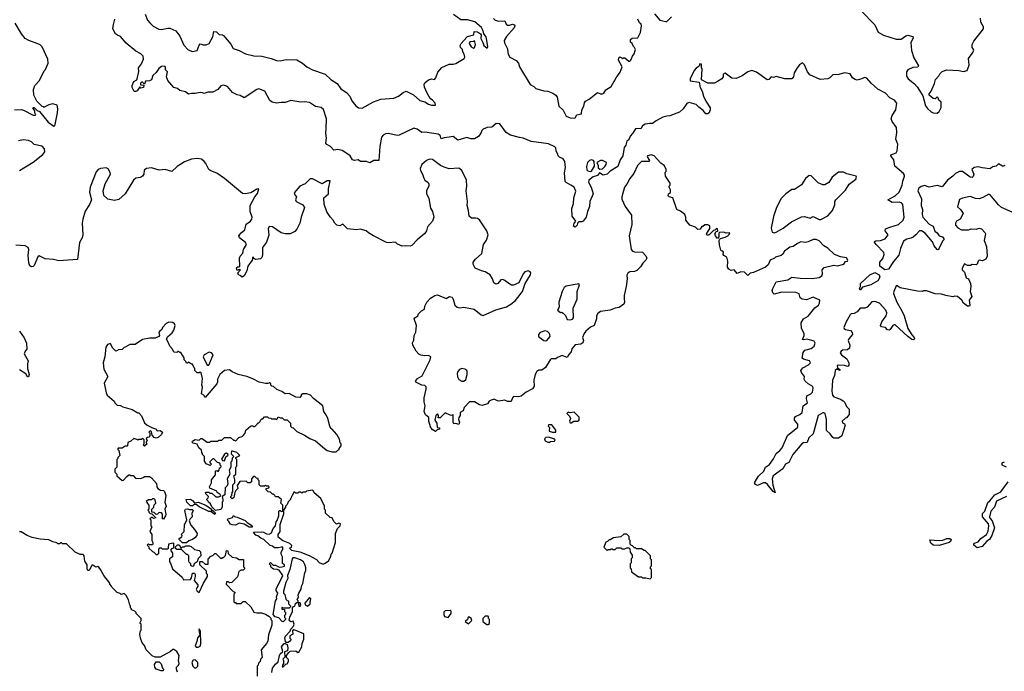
# Model space of a CAD drawing. Extents: x 2470790 to 2659118, y 702284 to 849036.
# Tile 46 of 154: x 2563526 to 2573613, y 740484 to 747159. Entities that reach past the tile are written whole.
import ezdxf

# ---------------------------------------------------------------- set-up
doc = ezdxf.new("R2010")
doc.units = 0

msp = doc.modelspace()

# ---------------------------------------------------------------- linework, layer by layer
at = {"layer": '0CON10XD'}
for points in [[(2564811, 747215), (2564836, 747156), (2564858, 747128), (2564893, 747093), (2564951, 747061), (2564975, 747059), (2565045, 747074), (2565065, 747071), (2565124, 747045), (2565165, 746989), (2565207, 746897), (2565251, 746851), (2565295, 746834), (2565345, 746843), (2565363, 746897), (2565375, 746912), (2565405, 746900), (2565435, 746901), (2565468, 746915), (2565503, 746985), (2565513, 747037), (2565542, 747035), (2565568, 747008), (2565605, 747004), (2565615, 746998), (2565688, 746908), (2565713, 746863), (2565775, 746845), (2565838, 746808), (2565925, 746789), (2566005, 746787), (2566102, 746762), (2566155, 746740), (2566195, 746738), (2566255, 746750), (2566365, 746749), (2566422, 746715), (2566466, 746676), (2566527, 746647), (2566655, 746601), (2566715, 746546), (2566777, 746505), (2566815, 746452), (2566873, 746415), (2566907, 746377), (2566928, 746328), (2566968, 746278), (2566997, 746257), (2567035, 746253), (2567152, 746318), (2567225, 746346), (2567358, 746355), (2567406, 746375), (2567456, 746415), (2567485, 746426), (2567559, 746389), (2567625, 746330), (2567678, 746318), (2567713, 746295), (2567745, 746284), (2567785, 746285), (2567781, 746305), (2567755, 746336), (2567731, 746351), (2567701, 746405), (2567672, 746468), (2567669, 746495), (2567675, 746513), (2567715, 746543), (2567745, 746552), (2567775, 746548), (2567789, 746565), (2567808, 746622), (2567851, 746669), (2567925, 746704), (2567965, 746703), (2567995, 746712), (2568080, 746760), (2568085, 746775), (2568080, 746805), (2568065, 746830), (2568061, 746855), (2568041, 746875), (2568039, 746895), (2568048, 746915), (2568105, 746979), (2568115, 746987), (2568177, 747003), (2568183, 747037), (2568216, 747035), (2568246, 747016), (2568252, 747005), (2568249, 746965), (2568272, 746925), (2568280, 746895), (2568315, 746868), (2568323, 746885), (2568305, 746985), (2568280, 747015), (2568274, 747045), (2568258, 747078), (2568188, 747138), (2568115, 747159), (2568045, 747157), (2567971, 747211)], [(2570030, 747220), (2570083, 747153), (2570145, 747140), (2570155, 747142), (2570205, 747190)], [(2572145, 747250), (2572287, 747107), (2572320, 747030), (2572375, 747001), (2572505, 746959), (2572555, 746959), (2572605, 746994), (2572625, 747000), (2572677, 746987), (2572680, 746970), (2572657, 746925), (2572662, 746845), (2572687, 746767), (2572733, 746685), (2572726, 746674), (2572675, 746669), (2572626, 746645), (2572611, 746625), (2572612, 746582), (2572628, 746555), (2572693, 746503), (2572722, 746472), (2572779, 746379), (2572805, 746278), (2572825, 746249), (2572865, 746216), (2572885, 746206), (2572925, 746201), (2572945, 746217), (2572965, 746260), (2572968, 746315), (2572942, 746335), (2572935, 746360), (2572925, 746368), (2572905, 746350), (2572885, 746352), (2572843, 746385), (2572845, 746400), (2572864, 746426), (2572898, 746505), (2572907, 746545), (2572942, 746585), (2572952, 746605), (2572975, 746628), (2573025, 746647), (2573148, 746638), (2573195, 746627), (2573233, 746637), (2573253, 746695), (2573245, 746760), (2573285, 746812), (2573300, 746845), (2573295, 746862), (2573283, 746875), (2573284, 746905), (2573301, 746939), (2573401, 747065), (2573401, 747085), (2573374, 747135), (2573369, 747175)], [(2563472, 746235), (2563545, 746239), (2563565, 746234), (2563665, 746182), (2563685, 746180), (2563690, 746185), (2563680, 746205), (2563680, 746225), (2563660, 746255), (2563665, 746260), (2563675, 746258), (2563705, 746230), (2563729, 746219), (2563818, 746108), (2563875, 746068), (2563885, 746072), (2563890, 746085), (2563913, 746205), (2563917, 746245), (2563908, 746285), (2563865, 746298), (2563825, 746288), (2563782, 746268), (2563775, 746260), (2563768, 746268), (2563755, 746270), (2563700, 746325), (2563672, 746385), (2563668, 746445), (2563682, 746485), (2563728, 746535), (2563778, 746635), (2563791, 746649), (2563817, 746715), (2563813, 746755), (2563755, 746880), (2563735, 746900), (2563712, 746912), (2563620, 746945), (2563582, 746965), (2563544, 747014), (2563478, 747125)], [(2572139, 746549), (2572105, 746541), (2572085, 746545), (2572059, 746565), (2572035, 746606), (2571975, 746616), (2571917, 746597), (2571855, 746594), (2571825, 746564), (2571805, 746553), (2571725, 746547), (2571622, 746595), (2571598, 746625), (2571567, 746697), (2571545, 746716), (2571515, 746698), (2571490, 746665), (2571460, 746615), (2571453, 746575), (2571435, 746553), (2571365, 746553), (2571275, 746578), (2571248, 746568), (2571225, 746573), (2571202, 746545), (2571185, 746542), (2571075, 746623), (2571025, 746638), (2570984, 746624), (2570927, 746583), (2570865, 746558), (2570821, 746561), (2570755, 746610), (2570743, 746607), (2570733, 746597), (2570732, 746575), (2570718, 746552), (2570674, 746526), (2570645, 746510), (2570575, 746508), (2570512, 746542), (2570518, 746655), (2570510, 746665), (2570510, 746705), (2570495, 746707), (2570488, 746682), (2570455, 746662), (2570435, 746637), (2570396, 746555), (2570394, 746534), (2570488, 746518), (2570498, 746465), (2570518, 746428), (2570532, 746375), (2570554, 746324), (2570599, 746255), (2570601, 746235), (2570590, 746205), (2570574, 746196), (2570555, 746196), (2570528, 746228), (2570482, 746262), (2570455, 746290), (2570385, 746310), (2570361, 746299), (2570322, 746245), (2570285, 746211), (2570185, 746173), (2570155, 746172), (2570115, 746161), (2570045, 746124), (2570008, 746095), (2569983, 746097), (2569935, 746089), (2569908, 746072), (2569889, 746041), (2569866, 746046), (2569835, 746040), (2569805, 745992), (2569780, 745965), (2569765, 745928), (2569746, 745914), (2569736, 745875), (2569720, 745850), (2569706, 745766), (2569678, 745722), (2569653, 745655), (2569574, 745606), (2569543, 745575), (2569505, 745568), (2569465, 745592), (2569446, 745564), (2569402, 745548), (2569355, 745515), (2569353, 745495), (2569379, 745445), (2569400, 745375), (2569366, 745295), (2569362, 745245), (2569342, 745195), (2569330, 745135), (2569300, 745095), (2569285, 745088), (2569255, 745090), (2569240, 745075), (2569237, 745053), (2569217, 745033), (2569200, 745045), (2569205, 745070), (2569222, 745095), (2569186, 745146), (2569184, 745225), (2569200, 745275), (2569204, 745335), (2569222, 745402), (2569205, 745443), (2569173, 745465), (2569125, 745490), (2569113, 745503), (2569108, 745592), (2569119, 745645), (2569109, 745705), (2569094, 745735), (2569055, 745751), (2569044, 745764), (2569037, 745787), (2569021, 745811), (2569019, 745845), (2569009, 745855), (2568945, 745889), (2568765, 745910), (2568685, 745947), (2568645, 745951), (2568555, 745975), (2568511, 746005), (2568444, 746094), (2568407, 746095), (2568363, 746057), (2568315, 746054), (2568275, 746038), (2568261, 746025), (2568251, 745995), (2568225, 745961), (2568185, 745938), (2568147, 745937), (2568105, 745954), (2568016, 745926), (2567965, 745964), (2567925, 745956), (2567875, 745950), (2567845, 745940), (2567834, 745974), (2567812, 745985), (2567675, 746007), (2567645, 746004), (2567598, 746038), (2567565, 746049), (2567415, 745975), (2567394, 745974), (2567305, 745994), (2567275, 745989), (2567250, 745975), (2567233, 745955), (2567215, 745860), (2567205, 745718), (2567155, 745716), (2567113, 745693), (2567078, 745708), (2567017, 745707), (2566992, 745722), (2566955, 745718), (2566935, 745723), (2566910, 745765), (2566878, 745788), (2566828, 745818), (2566785, 745830), (2566745, 745823), (2566709, 745859), (2566671, 745881), (2566661, 745895), (2566670, 745945), (2566662, 745995), (2566665, 746045), (2566669, 746145), (2566639, 746239), (2566615, 746260), (2566555, 746269), (2566495, 746311), (2566445, 746319), (2566405, 746314), (2566305, 746331), (2566245, 746312), (2566205, 746312), (2566155, 746304), (2566113, 746313), (2566090, 746330), (2566036, 746426), (2565975, 746452), (2565956, 746445), (2565825, 746357), (2565785, 746384), (2565755, 746391), (2565705, 746414), (2565656, 746476), (2565615, 746489), (2565585, 746483), (2565557, 746445), (2565505, 746417), (2565454, 746416), (2565415, 746404), (2565399, 746409), (2565375, 746414), (2565325, 746403), (2565285, 746404), (2565255, 746397), (2565225, 746420), (2565165, 746434), (2565143, 746453), (2565105, 746466), (2565044, 746535), (2565030, 746575), (2565040, 746625), (2565020, 746645), (2565020, 746675), (2565005, 746684), (2564980, 746680), (2564952, 746658), (2564925, 746619), (2564891, 746589), (2564875, 746543), (2564855, 746533), (2564815, 746530), (2564805, 746500), (2564785, 746520), (2564775, 746520), (2564765, 746510), (2564762, 746492), (2564798, 746488), (2564795, 746463), (2564768, 746458), (2564755, 746470), (2564729, 746431), (2564716, 746424), (2564700, 746425), (2564677, 746465), (2564677, 746485), (2564694, 746526), (2564725, 746543), (2564730, 746555), (2564747, 746627), (2564744, 746665), (2564773, 746707), (2564794, 746755), (2564789, 746785), (2564768, 746808), (2564715, 746837), (2564615, 746918), (2564557, 746987), (2564528, 747002), (2564508, 747015), (2564481, 747065), (2564485, 747110), (2564499, 747165)], [(2568380, 747170), (2568396, 747156), (2568435, 747145), (2568495, 747149), (2568508, 747115), (2568525, 747102), (2568545, 747103), (2568575, 747114), (2568596, 747106), (2568598, 747095), (2568590, 747075), (2568512, 746988), (2568488, 746945), (2568491, 746921), (2568522, 746862), (2568526, 746824)], [(2568526, 746824), (2568529, 746805), (2568546, 746776), (2568612, 746742), (2568635, 746715), (2568647, 746675), (2568756, 746495), (2568794, 746475), (2568815, 746453), (2568895, 746429), (2568937, 746427), (2568987, 746407), (2569017, 746387), (2569033, 746365), (2569050, 746275), (2569092, 746232), (2569125, 746172), (2569164, 746154), (2569205, 746151), (2569216, 746155), (2569235, 746183), (2569283, 746195), (2569286, 746235), (2569305, 746275), (2569311, 746309), (2569324, 746326), (2569360, 746345), (2569445, 746412), (2569475, 746400), (2569495, 746399), (2569510, 746405), (2569530, 746440), (2569586, 746474), (2569636, 746565), (2569677, 746623), (2569697, 746675), (2569660, 746745), (2569663, 746767), (2569675, 746780), (2569705, 746760), (2569713, 746767), (2569725, 746767), (2569765, 746736), (2569775, 746734), (2569787, 746743), (2569805, 746785), (2569822, 746808), (2569833, 746855), (2569826, 746875), (2569813, 746885), (2569800, 746915), (2569785, 746930), (2569782, 746955), (2569801, 746969), (2569860, 746975), (2569885, 747028), (2569896, 747096), (2569892, 747112), (2569876, 747126), (2569860, 747165)], [(2568175, 746866), (2568185, 746874), (2568194, 746905), (2568186, 746945), (2568174, 746936), (2568139, 746931), (2568132, 746915), (2568152, 746882), (2568175, 746866)], [(2573620, 745665), (2573605, 745657), (2573595, 745657), (2573555, 745683), (2573530, 745660), (2573495, 745653), (2573465, 745632), (2573385, 745640), (2573345, 745651), (2573305, 745645), (2573282, 745625), (2573301, 745575), (2573295, 745553), (2573285, 745544), (2573265, 745546), (2573185, 745605), (2573155, 745605), (2573112, 745585), (2573085, 745555), (2573030, 745515), (2572975, 745446), (2572925, 745459), (2572845, 745444), (2572795, 745459), (2572761, 745449), (2572737, 745433), (2572728, 745405), (2572764, 745325), (2572762, 745255), (2572774, 745215), (2572770, 745165), (2572778, 745135), (2572845, 745066), (2572885, 745045), (2572903, 744993), (2572925, 744975), (2572945, 744946), (2572980, 744935), (2572994, 744915), (2572994, 744905), (2572980, 744890), (2572945, 744818), (2572935, 744802), (2572926, 744804), (2572895, 744844), (2572876, 744885), (2572803, 744973), (2572765, 744997), (2572745, 744996), (2572706, 744954), (2572678, 744932), (2572655, 744920), (2572615, 744912), (2572580, 744890), (2572551, 744815), (2572534, 744746), (2572479, 744681), (2572426, 744604), (2572388, 744595), (2572338, 744635), (2572339, 744675), (2572368, 744712), (2572381, 744755), (2572380, 744775), (2572299, 744855), (2572281, 744885), (2572296, 744894), (2572345, 744898), (2572391, 744915), (2572423, 744955), (2572393, 744995), (2572396, 745015), (2572439, 745035), (2572529, 745061), (2572577, 745105), (2572586, 745135), (2572575, 745265), (2572565, 745279), (2572540, 745290), (2572465, 745286), (2572421, 745315), (2572495, 745355), (2572535, 745391), (2572566, 745465), (2572573, 745505), (2572591, 745555), (2572591, 745565), (2572580, 745585), (2572490, 745660), (2572481, 745725), (2572450, 745765), (2572452, 745775), (2572504, 745796), (2572517, 745815), (2572521, 745885), (2572502, 745935), (2572511, 746005), (2572509, 746055), (2572465, 746117), (2572455, 746145), (2572464, 746176), (2572503, 746235), (2572512, 746305), (2572489, 746335), (2572440, 746360), (2572396, 746405), (2572319, 746449), (2572250, 746510), (2572205, 746559), (2572184, 746566), (2572139, 746549)], [(2563522, 745615), (2563665, 745698), (2563762, 745778), (2563783, 745805), (2563780, 745835), (2563755, 745862), (2563675, 745880), (2563648, 745908), (2563615, 745920), (2563565, 745928), (2563513, 745917)], [(2565432, 745685), (2565417, 745707), (2565389, 745729), (2565345, 745736), (2565285, 745729), (2565215, 745702), (2565139, 745655), (2565085, 745604), (2565015, 745623), (2564955, 745618), (2564875, 745640), (2564824, 745636), (2564802, 745618), (2564797, 745575), (2564785, 745556), (2564765, 745544), (2564715, 745536), (2564690, 745515), (2564605, 745374), (2564543, 745317), (2564496, 745306), (2564430, 745320), (2564387, 745357), (2564382, 745405), (2564402, 745478), (2564456, 745575), (2564452, 745595), (2564432, 745632), (2564411, 745641), (2564354, 745635), (2564330, 745625), (2564310, 745600), (2564247, 745445), (2564242, 745392), (2564260, 745315), (2564240, 745265), (2564195, 745196), (2564172, 745115), (2564167, 745075), (2564174, 744955), (2564165, 744923), (2564139, 744875), (2564117, 744703), (2563925, 744688), (2563873, 744703), (2563785, 744709), (2563725, 744740), (2563711, 744729), (2563675, 744640), (2563665, 744630), (2563645, 744628), (2563629, 744639), (2563620, 744670), (2563614, 744745), (2563618, 744805), (2563612, 744825), (2563581, 744841), (2563485, 744849)], [(2571664, 743865), (2571595, 743886), (2571555, 743878), (2571544, 743884), (2571563, 743925), (2571564, 743945), (2571536, 743995), (2571531, 744055), (2571557, 744093), (2571605, 744123), (2571673, 744207), (2571708, 744235), (2571720, 744255), (2571724, 744285), (2571655, 744316), (2571585, 744290), (2571541, 744295), (2571521, 744311), (2571512, 744352), (2571476, 744366), (2571335, 744369), (2571255, 744349), (2571240, 744360), (2571236, 744385), (2571240, 744405), (2571277, 744475), (2571395, 744495), (2571435, 744523), (2571522, 744512), (2571645, 744508), (2571715, 744518), (2571744, 744535), (2571751, 744555), (2571747, 744595), (2571769, 744621), (2571865, 744643), (2571905, 744638), (2571955, 744650), (2571968, 744655), (2571985, 744682), (2572005, 744684), (2572010, 744695), (2571995, 744720), (2571935, 744729), (2571873, 744753), (2571805, 744820), (2571765, 744843), (2571718, 744895), (2571686, 744906), (2571655, 744908), (2571605, 744882), (2571575, 744877), (2571528, 744882), (2571495, 744867), (2571450, 744835), (2571415, 744828), (2571361, 744789), (2571345, 744758), (2571328, 744745), (2571270, 744725), (2571260, 744715), (2571214, 744696), (2571195, 744648), (2571165, 744624), (2571045, 744568), (2571008, 744562), (2570985, 744540), (2570952, 744572), (2570914, 744576), (2570875, 744560), (2570847, 744597), (2570815, 744590), (2570792, 744605), (2570778, 744625), (2570782, 744685), (2570770, 744725), (2570738, 744745), (2570732, 744755), (2570737, 744777), (2570728, 744788), (2570715, 744792), (2570708, 744798), (2570694, 744854), (2570693, 744897), (2570699, 744911), (2570705, 744918), (2570755, 744930), (2570780, 744945), (2570795, 744958), (2570800, 744975), (2570765, 744973), (2570735, 744982), (2570695, 744980), (2570688, 744972), (2570687, 744933), (2570675, 744918), (2570653, 744945), (2570648, 744965), (2570662, 744988), (2570678, 744992), (2570675, 745018), (2570665, 745020), (2570648, 745002), (2570635, 745000), (2570590, 744955), (2570568, 744948), (2570562, 744965), (2570595, 745020), (2570597, 745047), (2570575, 745058), (2570544, 745056), (2570525, 745040), (2570515, 745040), (2570498, 745012), (2570475, 745010), (2570450, 745035), (2570392, 745055), (2570350, 745105), (2570352, 745132), (2570340, 745165), (2570295, 745198), (2570258, 745215), (2570218, 745335), (2570180, 745345), (2570168, 745355), (2570172, 745375), (2570192, 745388), (2570192, 745415), (2570180, 745445), (2570180, 745455), (2570190, 745465), (2570190, 745485), (2570143, 745555), (2570140, 745595), (2570150, 745605), (2570150, 745625), (2570133, 745663), (2570095, 745688), (2570025, 745764), (2569995, 745774), (2569956, 745764), (2569954, 745755), (2569977, 745715), (2569972, 745708), (2569937, 745707), (2569896, 745705), (2569855, 745664), (2569817, 745583), (2569775, 745532), (2569746, 745474), (2569722, 745445), (2569693, 745345), (2569695, 745321), (2569728, 745245), (2569792, 745155), (2569798, 745062), (2569770, 744945), (2569789, 744805), (2569805, 744789), (2569825, 744782), (2569905, 744777), (2569940, 744740), (2569951, 744715), (2569942, 744695), (2569909, 744665), (2569885, 744627), (2569849, 744591), (2569825, 744581), (2569775, 744576), (2569755, 744563), (2569747, 744543), (2569748, 744505), (2569739, 744425), (2569717, 744335), (2569718, 744298), (2569721, 744265), (2569714, 744246), (2569668, 744212), (2569625, 744204), (2569575, 744184), (2569475, 744170), (2569450, 744150), (2569436, 744125), (2569434, 744095), (2569412, 744028), (2569375, 744008), (2569325, 743968), (2569310, 743945), (2569292, 743905), (2569303, 743873), (2569295, 743848), (2569275, 743834), (2569215, 743827), (2569181, 743789), (2569174, 743755), (2569151, 743729), (2569135, 743700), (2569085, 743718), (2569035, 743700), (2569020, 743685), (2568972, 743685), (2568959, 743675), (2568913, 743595), (2568875, 743568), (2568845, 743568), (2568825, 743556), (2568808, 743525), (2568794, 743465), (2568795, 743405), (2568781, 743379), (2568716, 743344), (2568665, 743304), (2568633, 743297), (2568585, 743300), (2568573, 743285), (2568562, 743248), (2568525, 743249), (2568495, 743263), (2568435, 743250), (2568420, 743255), (2568385, 743270), (2568355, 743262), (2568335, 743250), (2568317, 743223), (2568265, 743207), (2568235, 743214), (2568185, 743244), (2568134, 743246), (2568080, 743185), (2568069, 743151), (2568037, 743135), (2568039, 743105), (2568024, 743085), (2568020, 743065), (2568032, 743035), (2568025, 743013), (2567995, 743022), (2567975, 743020), (2567966, 743036), (2567965, 743110), (2567944, 743104), (2567885, 743132), (2567835, 743082), (2567815, 743080), (2567810, 743085), (2567818, 743092), (2567818, 743105), (2567805, 743120), (2567790, 743105), (2567780, 743055), (2567798, 743025), (2567802, 742982), (2567825, 742978), (2567828, 742965), (2567802, 742958), (2567785, 742942), (2567752, 742962), (2567735, 742988), (2567717, 743045), (2567717, 743085), (2567682, 743112), (2567671, 743145), (2567679, 743205), (2567669, 743245), (2567669, 743285), (2567691, 743375), (2567689, 743399), (2567675, 743413), (2567645, 743414), (2567625, 743424), (2567592, 743442), (2567580, 743455), (2567600, 743485), (2567649, 743511), (2567665, 743545), (2567730, 743675), (2567737, 743705), (2567715, 743719), (2567675, 743716), (2567635, 743722), (2567615, 743732), (2567588, 743765), (2567553, 743825), (2567551, 743849), (2567562, 743875), (2567568, 743925), (2567583, 743957), (2567592, 744025), (2567568, 744095), (2567574, 744106), (2567603, 744127), (2567612, 744145), (2567642, 744175), (2567672, 744195), (2567678, 744225), (2567698, 744265), (2567735, 744308), (2567780, 744335), (2567805, 744341), (2567895, 744303), (2567928, 744322), (2567955, 744318), (2567968, 744295), (2567984, 744235), (2568009, 744215), (2568035, 744208), (2568075, 744214), (2568182, 744195), (2568255, 744135), (2568275, 744130), (2568405, 744186), (2568513, 744217), (2568559, 744245), (2568605, 744283), (2568676, 744375), (2568703, 744457), (2568758, 744545), (2568761, 744565), (2568756, 744575), (2568735, 744586), (2568701, 744575), (2568684, 744556), (2568640, 744465), (2568585, 744441), (2568565, 744438), (2568515, 744469), (2568495, 744488), (2568474, 744496), (2568455, 744493), (2568425, 744456), (2568405, 744449), (2568384, 744465), (2568371, 744505), (2568347, 744547), (2568295, 744576), (2568256, 744586), (2568192, 744615), (2568172, 744655), (2568173, 744675), (2568194, 744706), (2568260, 744765), (2568279, 744855), (2568308, 744902), (2568324, 744955), (2568312, 744995), (2568235, 745109), (2568215, 745124), (2568196, 745126), (2568155, 745127), (2568131, 745145), (2568124, 745205), (2568110, 745255), (2568113, 745295), (2568100, 745405), (2568108, 745455), (2568102, 745515), (2568054, 745614), (2568025, 745637), (2567925, 745633), (2567875, 745647), (2567836, 745666), (2567755, 745726), (2567725, 745729), (2567695, 745716), (2567646, 745674), (2567630, 745635), (2567631, 745615), (2567653, 745575), (2567665, 745534), (2567676, 745515), (2567710, 745490), (2567718, 745475), (2567716, 745455), (2567695, 745410), (2567695, 745380), (2567718, 745328), (2567735, 745228), (2567754, 745195), (2567768, 745135), (2567756, 745095), (2567705, 745037), (2567692, 744995), (2567675, 744970), (2567597, 744905), (2567544, 744846), (2567525, 744838), (2567475, 744844), (2567445, 744840), (2567395, 744861), (2567375, 744879), (2567305, 744872), (2567285, 744878), (2567150, 744945), (2567098, 744975), (2567076, 744996), (2567015, 745014), (2566975, 745005), (2566885, 745018), (2566835, 745063), (2566805, 745049), (2566775, 745055), (2566754, 745074), (2566737, 745107), (2566708, 745138), (2566672, 745192), (2566645, 745270), (2566642, 745335), (2566689, 745375), (2566689, 745425), (2566705, 745510), (2566675, 745509), (2566625, 745479), (2566525, 745530), (2566501, 745529), (2566452, 745478), (2566397, 745453), (2566338, 745385), (2566345, 745364), (2566363, 745345), (2566351, 745315), (2566356, 745305), (2566365, 745294), (2566425, 745263), (2566445, 745235), (2566409, 745135), (2566397, 745075), (2566365, 745012), (2566345, 744989), (2566295, 744967), (2566245, 744964), (2566204, 744975), (2566115, 745036), (2566081, 745039), (2566071, 745015), (2566079, 744951), (2566055, 744880), (2566012, 744825), (2566012, 744748), (2566005, 744722), (2565992, 744708), (2565945, 744702), (2565930, 744710), (2565915, 744730), (2565907, 744695), (2565863, 744635), (2565852, 744585), (2565825, 744536), (2565805, 744522), (2565785, 744538), (2565767, 744547), (2565760, 744565), (2565787, 744597), (2565775, 744600), (2565755, 744590), (2565748, 744615), (2565755, 744626), (2565775, 744628), (2565782, 744635), (2565776, 744715), (2565785, 744736), (2565811, 744769), (2565818, 744805), (2565850, 744855), (2565840, 744875), (2565776, 744925), (2565771, 744945), (2565793, 744975), (2565833, 745005), (2565847, 745065), (2565889, 745095), (2565903, 745115), (2565907, 745135), (2565888, 745195), (2565886, 745255), (2565936, 745344), (2565962, 745378), (2565976, 745425), (2565955, 745422), (2565895, 745386), (2565835, 745376), (2565810, 745380), (2565625, 745532), (2565545, 745588), (2565485, 745612), (2565465, 745626), (2565432, 745685)], [(2569375, 745604), (2569383, 745607), (2569413, 745657), (2569412, 745705), (2569405, 745717), (2569385, 745723), (2569365, 745716), (2569342, 745695), (2569331, 745655), (2569335, 745621), (2569345, 745612), (2569375, 745604)], [(2569468, 745628), (2569495, 745633), (2569520, 745655), (2569533, 745675), (2569538, 745695), (2569495, 745716), (2569475, 745716), (2569440, 745695), (2569453, 745665), (2569452, 745642), (2569468, 745628)], [(2571255, 744977), (2571275, 744983), (2571348, 745025), (2571432, 745088), (2571535, 745138), (2571565, 745143), (2571623, 745127), (2571655, 745142), (2571715, 745112), (2571735, 745112), (2571805, 745150), (2571853, 745205), (2571876, 745264), (2571878, 745295), (2571888, 745315), (2571985, 745413), (2572025, 745473), (2572093, 745525), (2572100, 745545), (2572095, 745557), (2572001, 745581), (2571966, 745596), (2571915, 745598), (2571848, 745545), (2571815, 745492), (2571775, 745468), (2571755, 745468), (2571705, 745488), (2571635, 745560), (2571615, 745562), (2571577, 745533), (2571535, 745468), (2571465, 745420), (2571435, 745418), (2571374, 745376), (2571322, 745325), (2571277, 745225), (2571248, 745142), (2571226, 745025), (2571234, 744984), (2571255, 744977)], [(2573755, 745160), (2573585, 745235), (2573552, 745262), (2573470, 745365), (2573455, 745373), (2573394, 745336), (2573355, 745325), (2573319, 745329), (2573265, 745348), (2573185, 745332), (2573154, 745316), (2573135, 745242), (2573166, 745216), (2573192, 745175), (2573160, 745115), (2573122, 745095), (2573113, 745075), (2573114, 745055), (2573138, 745028), (2573175, 745006), (2573245, 745006), (2573275, 745016), (2573325, 745013), (2573355, 745024), (2573378, 745018), (2573415, 744980), (2573421, 744965), (2573408, 744898), (2573430, 744835), (2573436, 744735), (2573424, 744706), (2573390, 744690), (2573355, 744694), (2573346, 744685), (2573336, 744654), (2573325, 744647), (2573285, 744652), (2573268, 744642), (2573235, 744640), (2573205, 744658), (2573180, 744615), (2573183, 744595), (2573204, 744574), (2573224, 744514), (2573248, 744505), (2573266, 744455), (2573270, 744425), (2573264, 744375), (2573281, 744325), (2573254, 744285), (2573259, 744235), (2573255, 744224), (2573235, 744224), (2573196, 744255), (2573178, 744285), (2573132, 744322), (2573105, 744326), (2573085, 744320), (2573015, 744333), (2572969, 744349), (2572905, 744350), (2572815, 744381), (2572787, 744383), (2572775, 744374), (2572725, 744379), (2572545, 744412), (2572515, 744432), (2572505, 744432), (2572481, 744375), (2572479, 744355), (2572512, 744265), (2572565, 744175), (2572586, 744126), (2572625, 743994), (2572665, 743931), (2572689, 743905), (2572692, 743895), (2572685, 743881), (2572665, 743883), (2572625, 743914), (2572495, 744032), (2572485, 744033), (2572470, 744025), (2572445, 743984), (2572432, 743978), (2572415, 743981), (2572395, 744006), (2572354, 744014), (2572346, 744026), (2572358, 744065), (2572403, 744127), (2572408, 744155), (2572398, 744185), (2572335, 744254), (2572285, 744271), (2572255, 744270), (2572207, 744213), (2572185, 744205), (2572136, 744204), (2572105, 744165), (2572075, 744150), (2572045, 744145), (2572034, 744136), (2571993, 744065), (2571969, 744005), (2571972, 743995), (2571986, 743986), (2572039, 743975), (2572056, 743955), (2572058, 743935), (2572020, 743890), (2572015, 743872), (2572032, 743825), (2572027, 743793), (2572005, 743777), (2571955, 743775), (2571942, 743765), (2571933, 743745), (2571946, 743725), (2571999, 743685), (2572019, 743645), (2572019, 743621), (2572015, 743611), (2572005, 743608), (2571975, 743616), (2571915, 743619), (2571902, 743615), (2571905, 743592), (2571927, 743575), (2571928, 743565), (2571898, 743578), (2571880, 743565), (2571872, 743515), (2571853, 743465), (2571845, 743355), (2571852, 743312), (2571865, 743294), (2571935, 743270), (2571962, 743255), (2571978, 743238), (2571997, 743195), (2572025, 743170), (2572023, 743115), (2571995, 743080), (2571985, 743078), (2571953, 743045), (2571955, 743030), (2571975, 743018), (2571982, 743005), (2571947, 742895), (2571915, 742872), (2571865, 742873), (2571855, 742878), (2571830, 742915), (2571791, 742951), (2571792, 743065), (2571778, 743125), (2571765, 743133), (2571755, 743131), (2571707, 743105), (2571655, 742915), (2571612, 742875), (2571595, 742828), (2571555, 742825), (2571538, 742815), (2571445, 742705), (2571407, 742623), (2571373, 742607), (2571345, 742559), (2571245, 742485), (2571235, 742455), (2571242, 742392), (2571267, 742313), (2571245, 742326), (2571188, 742398), (2571165, 742413), (2571145, 742415), (2571085, 742388), (2571065, 742397), (2571055, 742415), (2571095, 742483), (2571148, 742535), (2571166, 742574), (2571207, 742603), (2571248, 742662), (2571275, 742715), (2571315, 742745), (2571338, 742772), (2571391, 742899), (2571497, 742985), (2571498, 743015), (2571464, 743055), (2571462, 743078), (2571475, 743094), (2571520, 743115), (2571543, 743135), (2571554, 743205), (2571596, 743235), (2571586, 743275), (2571589, 743305), (2571632, 743328), (2571648, 743345), (2571656, 743385), (2571652, 743402), (2571605, 743428), (2571572, 743455), (2571562, 743475), (2571566, 743505), (2571534, 743545), (2571530, 743565), (2571549, 743591), (2571606, 743625), (2571626, 743645), (2571619, 743665), (2571555, 743682), (2571543, 743693), (2571551, 743749), (2571570, 743775), (2571635, 743792), (2571666, 743814), (2571676, 743845), (2571664, 743865)], [(2572135, 744390), (2572130, 744405), (2572140, 744425), (2572140, 744455), (2572235, 744545), (2572285, 744570), (2572330, 744545), (2572337, 744523), (2572318, 744485), (2572247, 744443), (2572160, 744420), (2572135, 744390)], [(2569165, 744084), (2569188, 744092), (2569198, 744105), (2569196, 744205), (2569236, 744295), (2569236, 744375), (2569262, 744442), (2569254, 744454), (2569125, 744428), (2569105, 744415), (2569082, 744375), (2569050, 744265), (2569051, 744215), (2569037, 744185), (2569065, 744160), (2569075, 744162), (2569095, 744154), (2569118, 744128), (2569135, 744089), (2569165, 744084)], [(2563525, 743970), (2563571, 743901), (2563594, 743845), (2563598, 743785), (2563581, 743765), (2563570, 743735), (2563611, 743665), (2563604, 743634), (2563607, 743585), (2563621, 743525), (2563615, 743502), (2563605, 743500), (2563590, 743530), (2563525, 743573)], [(2566108, 740472), (2566116, 740515), (2566145, 740557), (2566175, 740580), (2566187, 740645), (2566195, 740662), (2566220, 740685), (2566207, 740735), (2566235, 740768), (2566245, 740770), (2566267, 740757), (2566273, 740725), (2566268, 740692), (2566238, 740682), (2566242, 740628), (2566223, 740607), (2566230, 740595), (2566230, 740565), (2566220, 740555), (2566215, 740530), (2566225, 740530), (2566252, 740558), (2566265, 740560), (2566280, 740585), (2566280, 740605), (2566260, 740625), (2566260, 740645), (2566282, 740678), (2566295, 740690), (2566355, 740692), (2566375, 740677), (2566385, 740681), (2566417, 740733), (2566421, 740769), (2566436, 740814), (2566437, 740867), (2566355, 740902), (2566335, 740908), (2566322, 740898), (2566323, 740865), (2566292, 740848), (2566293, 740823), (2566302, 740812), (2566300, 740795), (2566275, 740780), (2566255, 740780), (2566248, 740788), (2566241, 740825), (2566250, 740845), (2566298, 740895), (2566303, 740917), (2566330, 740945), (2566338, 740965), (2566328, 740998), (2566305, 740992), (2566288, 741005), (2566292, 741038), (2566322, 741095), (2566320, 741135), (2566332, 741148), (2566345, 741150), (2566352, 741178), (2566365, 741190), (2566380, 741190), (2566385, 741150), (2566398, 741152), (2566407, 741163), (2566400, 741185), (2566380, 741190), (2566380, 741205), (2566370, 741215), (2566382, 741245), (2566380, 741265), (2566386, 741284), (2566408, 741325), (2566412, 741355), (2566426, 741384), (2566447, 741493), (2566458, 741515), (2566457, 741545), (2566447, 741577), (2566432, 741605), (2566402, 741625), (2566344, 741646), (2566324, 741646), (2566318, 741635), (2566292, 741525), (2566268, 741465), (2566272, 741435), (2566252, 741395), (2566230, 741305), (2566230, 741285), (2566242, 741272), (2566253, 741223), (2566265, 741210), (2566280, 741205), (2566280, 741175), (2566298, 741158), (2566300, 741145), (2566285, 741130), (2566225, 741130), (2566215, 741140), (2566210, 741135), (2566212, 741122), (2566238, 741118), (2566240, 741095), (2566250, 741085), (2566250, 741065), (2566240, 741055), (2566240, 741035), (2566250, 741025), (2566250, 741015), (2566225, 740992), (2566214, 740994), (2566181, 741031), (2566142, 741042), (2566122, 741065), (2566148, 741205), (2566160, 741225), (2566158, 741245), (2566170, 741285), (2566153, 741313), (2566152, 741325), (2566220, 741465), (2566185, 741520), (2566165, 741528), (2566125, 741530), (2566112, 741542), (2566100, 741555), (2566098, 741568), (2566080, 741585), (2566095, 741598), (2566122, 741572), (2566145, 741570), (2566185, 741552), (2566216, 741554), (2566238, 741562), (2566240, 741575), (2566218, 741588), (2566218, 741655), (2566203, 741685), (2566203, 741705), (2566222, 741735), (2566220, 741755), (2566205, 741757), (2566175, 741747), (2566135, 741750), (2566117, 741767), (2566092, 741772), (2566028, 741835), (2565995, 741847), (2565965, 741870), (2565945, 741878), (2565920, 741905), (2565925, 741910), (2566005, 741913), (2566025, 741910), (2566055, 741891), (2566082, 741888), (2566105, 741902), (2566122, 741948), (2566147, 741975), (2566154, 742016), (2566165, 742030), (2566182, 742075), (2566180, 742125), (2566185, 742130), (2566195, 742130), (2566205, 742120), (2566220, 742125), (2566220, 742185), (2566200, 742205), (2566208, 742245), (2566175, 742270), (2566145, 742270), (2566140, 742285), (2566125, 742300), (2566115, 742300), (2566095, 742320), (2566072, 742322), (2566052, 742342), (2566052, 742358), (2566078, 742362), (2566080, 742375), (2566075, 742380), (2566055, 742380), (2566045, 742390), (2566035, 742380), (2565992, 742382), (2565980, 742395), (2565980, 742435), (2565970, 742445), (2565968, 742458), (2565952, 742462), (2565935, 742480), (2565922, 742478), (2565900, 742455), (2565900, 742425), (2565887, 742413), (2565863, 742413), (2565845, 742430), (2565782, 742428), (2565753, 742387), (2565760, 742355), (2565740, 742335), (2565730, 742315), (2565720, 742265), (2565702, 742252), (2565690, 742265), (2565690, 742275), (2565700, 742285), (2565703, 742317), (2565710, 742325), (2565710, 742395), (2565730, 742415), (2565730, 742445), (2565720, 742485), (2565740, 742505), (2565740, 742575), (2565750, 742585), (2565750, 742655), (2565740, 742665), (2565740, 742675), (2565780, 742695), (2565750, 742725), (2565705, 742740), (2565695, 742740), (2565692, 742712), (2565720, 742685), (2565703, 742667), (2565700, 742635), (2565690, 742625), (2565690, 742575), (2565670, 742545), (2565678, 742505), (2565650, 742455), (2565658, 742405), (2565650, 742385), (2565630, 742365), (2565627, 742293), (2565600, 742275), (2565608, 742245), (2565607, 742223), (2565600, 742215), (2565600, 742165), (2565587, 742143), (2565532, 742132), (2565495, 742170), (2565479, 742199), (2565460, 742215), (2565458, 742228), (2565442, 742242), (2565442, 742248), (2565458, 742262), (2565460, 742275), (2565432, 742302), (2565430, 742315), (2565435, 742320), (2565465, 742320), (2565475, 742310), (2565495, 742310), (2565535, 742270), (2565565, 742271), (2565588, 742282), (2565580, 742295), (2565550, 742315), (2565545, 742330), (2565475, 742360), (2565470, 742375), (2565490, 742415), (2565490, 742445), (2565530, 742495), (2565532, 742538), (2565545, 742540), (2565558, 742532), (2565570, 742545), (2565572, 742568), (2565585, 742570), (2565590, 742585), (2565580, 742595), (2565578, 742608), (2565565, 742620), (2565552, 742622), (2565515, 742660), (2565505, 742660), (2565472, 742628), (2565472, 742622), (2565490, 742605), (2565478, 742592), (2565435, 742610), (2565420, 742635), (2565420, 742685), (2565400, 742705), (2565400, 742715), (2565390, 742725), (2565388, 742748), (2565362, 742772), (2565345, 742810), (2565302, 742822), (2565293, 742833), (2565295, 742840), (2565325, 742858), (2565365, 742850), (2565382, 742868), (2565395, 742870), (2565445, 742830), (2565475, 742830), (2565485, 742840), (2565555, 742840), (2565565, 742850), (2565595, 742850), (2565625, 742880), (2565685, 742878), (2565715, 742850), (2565725, 742850), (2565735, 742840), (2565772, 742878), (2565805, 742890), (2565818, 742902), (2565837, 742923), (2565842, 742955), (2565890, 742995), (2565902, 742998), (2565915, 743000), (2565925, 742990), (2565935, 742990), (2565960, 743015), (2565965, 743030), (2565975, 743030), (2565988, 743042), (2565992, 743058), (2566005, 743070), (2566015, 743070), (2566035, 743090), (2566065, 743090), (2566075, 743080), (2566097, 743077), (2566105, 743070), (2566145, 743070), (2566155, 743062), (2566168, 743072), (2566175, 743090), (2566195, 743080), (2566215, 743080), (2566235, 743060), (2566265, 743060), (2566300, 743025), (2566300, 742995), (2566315, 742980), (2566328, 742978), (2566365, 742940), (2566445, 742902), (2566498, 742868), (2566556, 742846), (2566648, 742765), (2566676, 742746), (2566727, 742733), (2566767, 742733), (2566785, 742750), (2566800, 742755), (2566800, 742765), (2566820, 742795), (2566820, 742815), (2566810, 742825), (2566802, 742862), (2566775, 742910), (2566726, 742966), (2566715, 742970), (2566702, 742995), (2566682, 743075), (2566670, 743105), (2566642, 743145), (2566632, 743205), (2566535, 743277), (2566505, 743312), (2566466, 743326), (2566425, 743328), (2566410, 743315), (2566410, 743305), (2566395, 743288), (2566355, 743293), (2566285, 743330), (2566245, 743328), (2566211, 743351), (2566159, 743369), (2566125, 743400), (2566110, 743405), (2566100, 743415), (2566098, 743428), (2566085, 743440), (2566068, 743432), (2566045, 743432), (2565980, 743445), (2565915, 743481), (2565854, 743504), (2565763, 743523), (2565702, 743552), (2565675, 743573), (2565625, 743566), (2565575, 743523), (2565552, 743475), (2565552, 743445), (2565545, 743430), (2565425, 743290), (2565413, 743313), (2565388, 743328), (2565400, 743395), (2565392, 743415), (2565397, 743483), (2565385, 743540), (2565375, 743550), (2565365, 743540), (2565345, 743540), (2565320, 743565), (2565320, 743585), (2565312, 743592), (2565295, 743630), (2565285, 743630), (2565255, 743650), (2565245, 743640), (2565235, 743640), (2565228, 743658), (2565210, 743675), (2565210, 743695), (2565175, 743750), (2565165, 743750), (2565155, 743760), (2565145, 743760), (2565135, 743750), (2565104, 743754), (2565090, 743785), (2565063, 743813), (2565048, 743855), (2565028, 743885), (2565041, 743909), (2565089, 743951), (2565105, 743980), (2565117, 744025), (2565110, 744045), (2565095, 744058), (2565055, 744060), (2565025, 744048), (2564988, 744005), (2564983, 743987), (2564958, 743965), (2564952, 743955), (2564958, 743925), (2564950, 743915), (2564915, 743898), (2564855, 743897), (2564785, 743882), (2564707, 743833), (2564655, 743832), (2564607, 743803), (2564595, 743802), (2564575, 743782), (2564535, 743778), (2564529, 743771)], [(2568915, 743869), (2568925, 743874), (2568960, 743915), (2568958, 743935), (2568949, 743949), (2568932, 743965), (2568905, 743973), (2568858, 743955), (2568840, 743935), (2568842, 743912), (2568895, 743874), (2568915, 743869)], [(2564529, 743771), (2564510, 743765), (2564480, 743795), (2564455, 743838), (2564445, 743840), (2564425, 743832), (2564408, 743805), (2564398, 743705), (2564380, 743645), (2564388, 743578), (2564430, 743505), (2564390, 743435), (2564412, 743335), (2564423, 743313), (2564495, 743250), (2564500, 743235), (2564525, 743210), (2564557, 743207), (2564583, 743193), (2564677, 743167), (2564735, 743130), (2564745, 743130), (2564775, 743100), (2564805, 743030), (2564830, 743005), (2564885, 742978), (2564918, 742968), (2564935, 742948), (2564965, 742949), (2564989, 742935), (2564980, 742910), (2564945, 742880), (2564925, 742872), (2564905, 742880), (2564882, 742902), (2564877, 742937), (2564867, 742947), (2564860, 742945), (2564850, 742935), (2564860, 742925), (2564860, 742895), (2564848, 742882), (2564835, 742880), (2564822, 742868), (2564830, 742845), (2564820, 742835), (2564820, 742825), (2564830, 742815), (2564805, 742790), (2564790, 742805), (2564800, 742815), (2564800, 742855), (2564788, 742868), (2564775, 742860), (2564745, 742860), (2564735, 742850), (2564725, 742860), (2564695, 742870), (2564665, 742840), (2564632, 742828), (2564630, 742795), (2564625, 742790), (2564605, 742790), (2564575, 742770), (2564535, 742770), (2564530, 742765), (2564530, 742755), (2564540, 742745), (2564550, 742695), (2564530, 742675), (2564530, 742665), (2564520, 742655), (2564520, 742575), (2564500, 742555), (2564500, 742525), (2564520, 742505), (2564520, 742485), (2564575, 742438), (2564589, 742441), (2564622, 742478), (2564643, 742497), (2564655, 742498), (2564665, 742490), (2564688, 742488), (2564713, 742463), (2564765, 742460), (2564792, 742468), (2564805, 742480), (2564855, 742480), (2564877, 742467), (2564928, 742408), (2564930, 742375), (2564940, 742355), (2564968, 742338), (2565000, 742335), (2565010, 742325), (2565022, 742285), (2565013, 742215), (2565027, 742175), (2565012, 742145), (2565022, 742095), (2565020, 742075), (2564998, 742042), (2564990, 742045), (2564990, 742095), (2564978, 742108), (2564955, 742110), (2564938, 742092), (2564925, 742090), (2564905, 742110), (2564880, 742115), (2564880, 742145), (2564900, 742165), (2564902, 742188), (2564920, 742205), (2564915, 742240), (2564905, 742250), (2564885, 742250), (2564875, 742240), (2564845, 742240), (2564820, 742225), (2564830, 742215), (2564830, 742205), (2564850, 742185), (2564850, 742145), (2564840, 742135), (2564850, 742125), (2564850, 742115), (2564862, 742102), (2564878, 742098), (2564920, 742055), (2564895, 742050), (2564885, 742060), (2564875, 742060), (2564860, 742045), (2564870, 742035), (2564870, 741975), (2564880, 741965), (2564860, 741915), (2564880, 741885), (2564880, 741825), (2564890, 741805), (2564890, 741785), (2564885, 741780), (2564855, 741780), (2564845, 741790), (2564830, 741775), (2564848, 741758), (2564850, 741745), (2564885, 741710), (2564900, 741705), (2564925, 741680), (2564935, 741680), (2564950, 741695), (2564950, 741735), (2564962, 741748), (2564975, 741750), (2564985, 741740), (2565045, 741740), (2565050, 741745), (2565052, 741788), (2565095, 741800), (2565100, 741795), (2565100, 741745), (2565082, 741738), (2565070, 741725), (2565090, 741695), (2565090, 741655), (2565060, 741635), (2565060, 741605), (2565072, 741592), (2565090, 741535), (2565189, 741449), (2565205, 741420), (2565277, 741423), (2565287, 741443), (2565295, 741490), (2565315, 741488), (2565323, 741475), (2565323, 741455), (2565312, 741415), (2565349, 741369), (2565349, 741355), (2565340, 741340), (2565334, 741325), (2565344, 741305), (2565365, 741290), (2565408, 741385), (2565450, 741455), (2565450, 741475), (2565440, 741485), (2565438, 741508), (2565370, 741575), (2565370, 741605), (2565375, 741610), (2565395, 741610), (2565425, 741580), (2565455, 741580), (2565458, 741632), (2565480, 741660), (2565507, 741673), (2565525, 741690), (2565535, 741690), (2565582, 741642), (2565595, 741640), (2565605, 741650), (2565615, 741650), (2565635, 741670), (2565645, 741720), (2565658, 741718), (2565662, 741692), (2565703, 741653), (2565747, 741647), (2565775, 741630), (2565818, 741628), (2565820, 741555), (2565830, 741545), (2565828, 741532), (2565815, 741520), (2565795, 741520), (2565770, 741505), (2565758, 741452), (2565698, 741392), (2565675, 741390), (2565665, 741400), (2565645, 741400), (2565640, 741375), (2565712, 741302), (2565730, 741295), (2565730, 741285), (2565720, 741275), (2565720, 741195), (2565725, 741190), (2565735, 741190), (2565745, 741180), (2565795, 741180), (2565815, 741200), (2565835, 741200), (2565893, 741143), (2565925, 741090), (2565955, 741082), (2566002, 741082), (2566045, 741068), (2566078, 741048), (2566098, 741028), (2566100, 741015), (2566110, 741005), (2566110, 740955), (2566073, 740857), (2566067, 740793), (2566055, 740770), (2566000, 740705), (2566010, 740625), (2565992, 740608), (2565990, 740585), (2565972, 740568), (2565970, 740545), (2565960, 740535), (2565960, 740435)], [(2565465, 743620), (2565509, 743725), (2565491, 743745), (2565467, 743753), (2565415, 743727), (2565407, 743705), (2565445, 743620), (2565465, 743620)], [(2568075, 743455), (2568097, 743473), (2568110, 743525), (2568110, 743555), (2568105, 743566), (2568085, 743580), (2568055, 743586), (2568032, 743575), (2568016, 743555), (2568009, 743535), (2568012, 743502), (2568025, 743472), (2568055, 743457), (2568075, 743455)], [(2569175, 743030), (2569203, 743047), (2569242, 743048), (2569258, 743055), (2569258, 743088), (2569205, 743140), (2569165, 743132), (2569145, 743137), (2569132, 743125), (2569159, 743099), (2569168, 743075), (2569160, 743045), (2569165, 743030), (2569175, 743030)], [(2569015, 742932), (2569020, 742935), (2569020, 742955), (2568978, 743008), (2568942, 743008), (2568940, 742995), (2568952, 742982), (2568950, 742945), (2568985, 742932), (2569015, 742932)], [(2568955, 742830), (2568965, 742838), (2569005, 742840), (2569010, 742855), (2568997, 742867), (2568942, 742882), (2568915, 742880), (2568902, 742865), (2568910, 742845), (2568935, 742830), (2568955, 742830)], [(2565625, 742640), (2565639, 742681), (2565662, 742698), (2565659, 742709), (2565645, 742717), (2565634, 742716), (2565625, 742708), (2565593, 742657), (2565602, 742642), (2565625, 742640)], [(2573634, 742574), (2573590, 742595), (2573590, 742620), (2573615, 742630)], [(2573634, 742275), (2573533, 742227), (2573512, 742165), (2573476, 742125), (2573463, 742065), (2573469, 742049), (2573489, 742025), (2573513, 741955), (2573485, 741875), (2573461, 741835), (2573433, 741817), (2573385, 741763), (2573335, 741747), (2573300, 741775), (2573300, 741785), (2573309, 741795), (2573345, 741809), (2573372, 741845), (2573431, 741885), (2573449, 741921), (2573455, 741975), (2573451, 741995), (2573389, 742065), (2573389, 742101), (2573412, 742125), (2573445, 742213), (2573465, 742229), (2573515, 742292), (2573577, 742323), (2573654, 742425)], [(2566635, 741583), (2566655, 741590), (2566690, 741615), (2566715, 741660), (2566718, 741685), (2566727, 741695), (2566762, 741805), (2566762, 741895), (2566783, 741947), (2566808, 741975), (2566812, 741995), (2566795, 742002), (2566772, 741992), (2566745, 742020), (2566726, 742056), (2566705, 742060), (2566660, 742105), (2566660, 742135), (2566650, 742145), (2566648, 742175), (2566610, 742255), (2566541, 742311), (2566535, 742330), (2566525, 742340), (2566465, 742330), (2566455, 742320), (2566425, 742320), (2566415, 742310), (2566405, 742320), (2566385, 742320), (2566375, 742310), (2566355, 742310), (2566345, 742320), (2566335, 742320), (2566318, 742282), (2566310, 742275), (2566308, 742262), (2566300, 742255), (2566300, 742245), (2566275, 742220), (2566267, 742193), (2566250, 742175), (2566250, 742165), (2566230, 742135), (2566230, 742095), (2566190, 741985), (2566190, 741915), (2566172, 741885), (2566170, 741865), (2566220, 741825), (2566290, 741795), (2566310, 741775), (2566308, 741752), (2566290, 741745), (2566310, 741725), (2566396, 741706), (2566490, 741670), (2566568, 741628), (2566595, 741598), (2566635, 741583)], [(2565235, 741800), (2565195, 741800), (2565160, 741835), (2565160, 741845), (2565188, 741862), (2565190, 741875), (2565180, 741885), (2565210, 741915), (2565213, 741985), (2565238, 742035), (2565219, 742131), (2565226, 742144), (2565245, 742148), (2565265, 742140), (2565292, 742142), (2565302, 742132), (2565288, 742102), (2565292, 742065), (2565272, 742045), (2565262, 742025), (2565280, 741980), (2565318, 741938), (2565343, 741895), (2565340, 741875), (2565320, 741850), (2565297, 741833), (2565259, 741821), (2565235, 741800)], [(2565525, 742090), (2565485, 742120), (2565465, 742122), (2565365, 742167), (2565335, 742192), (2565315, 742192), (2565295, 742180), (2565275, 742180), (2565238, 742215), (2565230, 742245), (2565276, 742246), (2565297, 742235), (2565315, 742210), (2565355, 742218), (2565432, 742185), (2565490, 742145), (2565492, 742132), (2565505, 742130), (2565518, 742118), (2565530, 742105), (2565525, 742090)], [(2565905, 741960), (2565875, 741960), (2565825, 741992), (2565775, 742003), (2565735, 741981), (2565704, 741984), (2565685, 741992), (2565669, 742019), (2565650, 742035), (2565663, 742047), (2565705, 742060), (2565715, 742080), (2565728, 742068), (2565755, 742062), (2565835, 742028), (2565855, 742008), (2565905, 741978), (2565910, 741965), (2565905, 741960)], [(2565143, 740475), (2565132, 740505), (2565132, 740525), (2565152, 740545), (2565160, 740565), (2565153, 740595), (2565158, 740645), (2565136, 740686), (2565105, 740708), (2565095, 740707), (2565072, 740688), (2564965, 740628), (2564915, 740628), (2564882, 740642), (2564823, 740705), (2564805, 740748), (2564782, 740775), (2564763, 740823), (2564758, 740865), (2564763, 740897), (2564770, 740905), (2564770, 740965), (2564760, 740975), (2564760, 740985), (2564770, 741005), (2564770, 741025), (2564720, 741075), (2564720, 741085), (2564705, 741100), (2564670, 741115), (2564670, 741125), (2564660, 741135), (2564660, 741155), (2564653, 741163), (2564642, 741215), (2564615, 741260), (2564595, 741280), (2564565, 741270), (2564555, 741280), (2564525, 741290), (2564470, 741345), (2564467, 741357), (2564450, 741375), (2564450, 741385), (2564388, 741465), (2564355, 741528), (2564335, 741552), (2564325, 741558), (2564305, 741552), (2564275, 741572), (2564265, 741572), (2564243, 741525), (2564235, 741517), (2564225, 741517), (2564218, 741535), (2564216, 741575), (2564192, 741612), (2564186, 741665), (2564175, 741680), (2564145, 741682), (2564093, 741703), (2564005, 741790), (2563965, 741790), (2563955, 741800), (2563945, 741800), (2563935, 741790), (2563915, 741790), (2563905, 741800), (2563865, 741810), (2563825, 741831), (2563735, 741839), (2563654, 741854), (2563602, 741875), (2563542, 741912), (2563523, 741913)], [(2569985, 741430), (2570000, 741445), (2570000, 741525), (2569990, 741535), (2569990, 741555), (2570000, 741565), (2570000, 741625), (2569990, 741635), (2569988, 741668), (2569935, 741720), (2569925, 741720), (2569895, 741740), (2569845, 741740), (2569835, 741750), (2569825, 741750), (2569805, 741770), (2569792, 741772), (2569780, 741785), (2569780, 741825), (2569770, 741835), (2569770, 741865), (2569745, 741890), (2569715, 741890), (2569685, 741860), (2569608, 741852), (2569575, 741830), (2569565, 741830), (2569548, 741812), (2569532, 741808), (2569510, 741755), (2569545, 741720), (2569555, 741730), (2569575, 741730), (2569585, 741740), (2569595, 741740), (2569605, 741730), (2569625, 741730), (2569645, 741750), (2569685, 741750), (2569695, 741740), (2569725, 741740), (2569745, 741750), (2569768, 741748), (2569778, 741738), (2569780, 741705), (2569800, 741675), (2569800, 741645), (2569790, 741635), (2569790, 741595), (2569780, 741585), (2569780, 741545), (2569790, 741535), (2569792, 741502), (2569865, 741450), (2569895, 741450), (2569905, 741440), (2569942, 741442), (2569985, 741430)], [(2572945, 741774), (2572885, 741777), (2572862, 741795), (2572851, 741829), (2572945, 741824), (2572985, 741828), (2573025, 741844), (2573055, 741844), (2573068, 741835), (2573063, 741815), (2573048, 741805), (2572945, 741774)], [(2565295, 741558), (2565284, 741564), (2565277, 741587), (2565263, 741603), (2565258, 741615), (2565258, 741665), (2565245, 741680), (2565235, 741680), (2565185, 741730), (2565135, 741730), (2565122, 741742), (2565122, 741758), (2565142, 741778), (2565158, 741778), (2565175, 741750), (2565185, 741750), (2565195, 741760), (2565215, 741760), (2565225, 741770), (2565265, 741770), (2565284, 741764), (2565315, 741730), (2565365, 741720), (2565378, 741708), (2565380, 741665), (2565355, 741640), (2565344, 741606), (2565312, 741585), (2565305, 741560), (2565295, 741558)], [(2566475, 741150), (2566500, 741175), (2566500, 741195), (2566506, 741204), (2566507, 741227), (2566495, 741240), (2566448, 741182), (2566450, 741165), (2566475, 741150)], [(2567915, 741034), (2567946, 741075), (2567945, 741100), (2567937, 741107), (2567885, 741102), (2567871, 741089), (2567870, 741065), (2567878, 741045), (2567915, 741034)], [(2568125, 740970), (2568157, 741005), (2568152, 741025), (2568135, 741040), (2568122, 741038), (2568112, 741015), (2568090, 740995), (2568125, 740970)], [(2568325, 740962), (2568340, 740975), (2568340, 741015), (2568330, 741025), (2568330, 741045), (2568325, 741050), (2568295, 741050), (2568270, 741025), (2568270, 740995), (2568313, 740963), (2568325, 740962)], [(2565355, 740730), (2565375, 740740), (2565382, 740765), (2565378, 740895), (2565365, 740920), (2565360, 740905), (2565370, 740855), (2565347, 740825), (2565340, 740790), (2565322, 740745), (2565335, 740730), (2565355, 740730)], [(2564975, 740488), (2564924, 740504), (2564910, 740525), (2564908, 740555), (2564925, 740580), (2564955, 740580), (2564975, 740560), (2564990, 740515), (2565000, 740505), (2564995, 740490), (2564975, 740488)], [(2565335, 740520), (2565350, 740535), (2565350, 740575), (2565325, 740600), (2565303, 740597), (2565290, 740575), (2565300, 740535), (2565315, 740520), (2565335, 740520)]]:
    msp.add_lwpolyline(points, dxfattribs=at)

doc.saveas('drawing.dxf')
